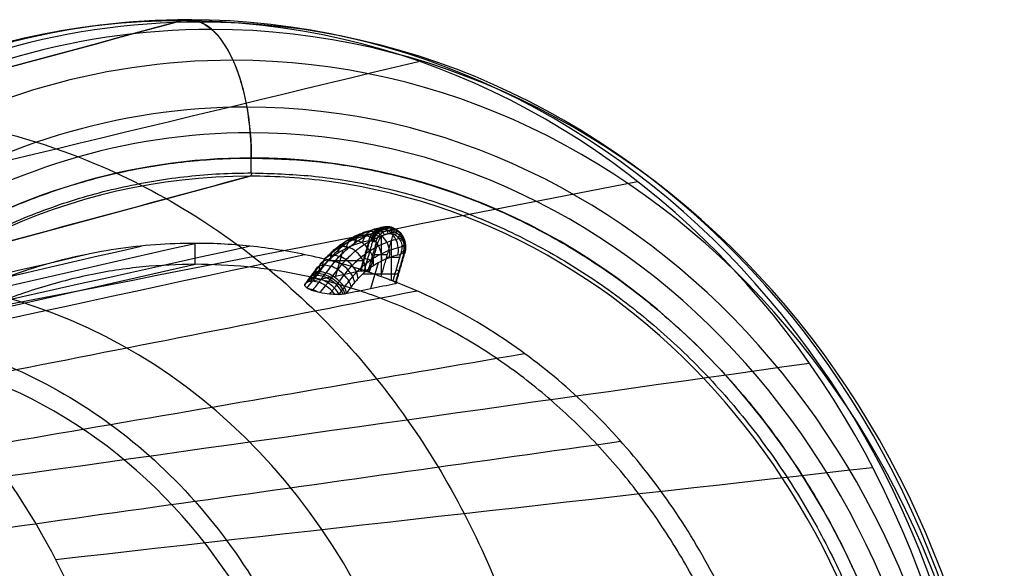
# Model space of a CAD drawing. Header units: millimetres. Extents: x 1995 to 3607, y -998 to -363.
# Tile 256 of 256: x 2645 to 2716, y -435 to -395. Entities that reach past the tile are written whole.
import ezdxf

# ---------------------------------------------------------------- set-up
doc = ezdxf.new("R2010")
doc.units = ezdxf.units.MM
doc.header["$MEASUREMENT"] = 0
for name, color, linetype, true_color in [('Default', 7, 'Continuous', 0x000000), ('Inner Shade', 7, 'Continuous', 0x000000), ('Shade', 7, 'Continuous', 0x000000)]:
    doc.layers.add(name, color=color, linetype=linetype, true_color=true_color)

# ---------------------------------------------------------------- blocks, each defined once
blk = doc.blocks.new('COVER_A')
at = {"layer": 'Default'}
for p, q in [((1511.205, -615.579, 1207.966), (1569.127, -631.245, 1094.286)), ((1569.227, -631.485, 1094.09), (1569.227, -632.561, 1094.09))]:
    blk.add_line(p, q, dxfattribs=at)
at = {"layer": 'Default', "extrusion": (-0.45399, -3.63798e-11, 0.891007)}
for centre, radius, end in [((577.488, 1894.898, 270.608), 64.908, 359.97847), ((577.488, 1894.898, 268.746), 64.372, 359.97723), ((577.488, 1894.898, 265.356), 62.146, 359.98163), ((577.488, 1894.898, 263.129), 58.755, 359.99093), ((577.488, 1894.898, 262.594), 56.894, 359.99581), ((577.488, 1894.898, 262.427), 55.075, 359.99999)]:
    blk.add_arc(centre, radius, 180.00001, end, dxfattribs=at)
at = {"layer": 'Default', "extrusion": (-0.45399, -3.70619e-11, 0.891007)}
for centre, radius, start, end in [((577.488, 1894.898, 270.608), 64.908, 359.97847, 180.00001), ((577.488, 1894.898, 268.746), 64.372, 359.97723, 180.00001), ((577.488, 1894.898, 265.356), 62.146, 359.98163, 180.00001), ((577.488, 1894.898, 263.129), 58.755, 359.99093, 180.00001), ((577.488, 1894.898, 262.594), 56.894, 359.99581, 180.00001), ((577.488, 1894.898, 262.427), 55.075, 359.99999, 180.00001), ((577.488, 1894.898, 272.427), 65.075, 359.98285, 25.47488)]:
    blk.add_arc(centre, radius, start, end, dxfattribs=at)
at = {"layer": 'Default', "extrusion": (-0.45399, -3.68345e-11, 0.891007)}
blk.add_arc((577.488, 1894.898, 387.06), 50.352, 179.99978, 0.00213, dxfattribs=at)
at = {"layer": 'Default', "extrusion": (-0.45399, -3.68195e-11, 0.891007)}
blk.add_arc((577.488, 1894.898, 323.271), 46.313, 179.99975, 0.00013, dxfattribs=at)
at = {"layer": 'Default', "extrusion": (-0.453969, -0.000111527, 0.891018)}
blk.add_arc((577.863, 1894.763, 392.53), 47.424, 269.9828, 359.96694, dxfattribs=at)
at = {"layer": 'Default', "extrusion": (-0.453994, -2.58903e-05, 0.891005)}
blk.add_arc((577.575, 1894.87, 381.437), 51.766, 269.99684, 359.9969, dxfattribs=at)
at = {"layer": 'Default', "extrusion": (-0.453991, 4.58547e-07, 0.891006)}
blk.add_arc((577.486, 1894.899, 273.65), 65, 269.99999, 359.98437, dxfattribs=at)
at = {"layer": 'Default', "extrusion": (-0.45399, -3.64453e-11, 0.891007)}
blk.add_arc((577.488, 1894.898, 272.427), 65.075, 270, 359.98285, dxfattribs=at)
at = {"layer": 'Default', "extrusion": (-0.453991, 7.82593e-07, 0.891006)}
blk.add_arc((577.485, 1894.899, 262.645), 53.757, 270.0003, 353.11587, dxfattribs=at)
at = {"layer": 'Default', "extrusion": (-0.453991, 4.54209e-07, 0.891007)}
blk.add_arc((577.486, 1894.899, 273.65), 65, 359.98444, 90.00005, dxfattribs=at)
at = {"layer": 'Default', "extrusion": (-0.45399, -3.7218e-11, 0.891007)}
blk.add_arc((577.488, 1894.898, 272.427), 65.075, 359.98285, 90, dxfattribs=at)
at = {"layer": 'Default', "extrusion": (-0.45399, 1.19844e-06, 0.891007)}
blk.add_arc((577.484, 1894.899, 262.648), 53.757, 0.00034, 90.00013, dxfattribs=at)
at = {"layer": 'Default', "extrusion": (-0.453988, 0.00013145, 0.891008)}
blk.add_arc((577.033, 1895.046, 262.57), 53.758, 353.13064, 0.01497, dxfattribs=at)
at = {"layer": 'Default'}
for points, knots in [([(1539.659, -635.871, 1152.101), (1534.548, -635.869, 1149.497), (1524.01, -634.14, 1144.127), (1509.445, -626.124, 1136.706), (1500.016, -616.001, 1131.902), (1494.53, -606.875, 1129.107), (1491.796, -600.638, 1127.714), (1489.955, -594.955, 1126.776), (1488.303, -587.929, 1125.934), (1487.31, -578.496, 1125.428), (1488.181, -566.64, 1125.872), (1492.279, -551.089, 1127.96), (1500.614, -537.566, 1132.207), (1509.927, -529.343, 1136.952), (1515.519, -525.686, 1139.801), (1519.789, -523.45, 1141.977), (1524.281, -521.626, 1144.266), (1530.809, -519.735, 1147.592), (1536.076, -519.105, 1150.276), (1539.667, -519.105, 1152.105)], [2.050837, 2.050837, 2.050837, 2.050837, 21.139449, 40.237804, 59.336158, 68.885335, 78.434513, 84.885728, 91.336944, 104.239375, 117.141807, 130.044238, 155.849101, 168.751532, 175.202748, 181.653963, 188.360503, 195.067043, 208.479923, 208.479923, 208.479923, 208.479923]), ([(1569.227, -632.561, 1094.09), (1569.225, -633.765, 1094.089), (1569.126, -635.009, 1094.277), (1568.675, -637.476, 1095.145), (1568.325, -638.659, 1095.824), (1567.435, -640.607, 1097.556), (1566.896, -641.371, 1098.61), (1565.775, -642.35, 1100.807), (1565.212, -642.562, 1101.916), (1564.67, -642.562, 1102.991)], [0, 0, 0, 0, 0.250001, 0.250001, 0.500002, 0.500002, 0.750002, 0.750002, 1, 1, 1, 1]), ([(1564.687, -642.562, 1103), (1564.96, -642.562, 1102.464), (1565.507, -642.457, 1101.391), (1566.65, -641.753, 1099.149), (1567.993, -639.843, 1096.513), (1568.859, -636.885, 1094.812), (1569.179, -634.369, 1094.184), (1569.227, -633.164, 1094.09), (1569.227, -632.561, 1094.09)], [0.177567, 0.177567, 0.177567, 0.177567, 2.137693, 4.097818, 8.018068, 11.938319, 13.898444, 15.858569, 15.858569, 15.858569, 15.858569])]:
    blk.add_open_spline(points, degree=3, knots=knots, dxfattribs=at)
for points, weights, knots in [([(1569.184, -631.484, 1094.068), (1521.106, -631.439, 1069.571), (1521.112, -577.481, 1069.575), (1521.119, -523.523, 1069.578), (1569.197, -523.492, 1094.075)], [1, 0.707378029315, 1, 0.707378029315, 1], [-169.563592, -169.563592, -169.563592, -84.781796, -84.781796, 0, 0, 0]), ([(1569.197, -523.492, 1094.075), (1589.135, -523.48, 1104.234), (1603.237, -539.299, 1111.419), (1617.339, -555.118, 1118.605), (1617.336, -577.495, 1118.603), (1617.334, -599.872, 1118.602), (1603.228, -615.687, 1111.415), (1589.122, -631.502, 1104.227), (1569.184, -631.484, 1094.068)], [1, 0.92380610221, 1, 0.92380610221, 1, 0.92380610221, 1, 0.92380610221, 1], [-169.711458, -169.711458, -169.711458, -127.283593, -127.283593, -84.855729, -84.855729, -42.427864, -42.427864, 0, 0, 0]), ([(1618.297, -577.488, 1119.093), (1618.297, -600.3, 1119.093), (1603.925, -616.43, 1111.77), (1589.553, -632.561, 1104.447), (1569.227, -632.561, 1094.09)], [0.999999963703, 0.923879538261, 1, 0.923879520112, 1], [0, 0, 0, 43.254113, 43.254113, 86.508236, 86.508236, 86.508236])]:
    blk.add_rational_spline(points, weights, degree=2, knots=knots, dxfattribs=at)
for points, weights, degree in [([(1569.227, -632.561, 1094.09), (1520.157, -632.561, 1069.088), (1520.157, -577.488, 1069.088)], [1, 0.707106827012, 1], 2), ([(1569.127, -631.245, 1094.286), (1569.128, -631.245, 1094.284), (1569.129, -631.245, 1094.282), (1569.13, -631.245, 1094.28)], [0.0834844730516, 0.0832434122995, 0.083007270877, 0.0827760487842], 3), ([(1569.184, -631.48, 1094.068), (1569.184, -631.481, 1094.068), (1569.184, -631.482, 1094.068), (1569.184, -631.483, 1094.068)], [0.0856632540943, 0.0857796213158, 0.0858969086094, 0.086015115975], 3)]:
    blk.add_rational_spline(points, weights, degree=degree, dxfattribs=at)
for points in [[(1475.335, -603.522, 1179.808), (1488.248, -605.741, 1146.067), (1501.161, -607.959, 1112.325), (1514.074, -610.177, 1078.584)], [(1478.981, -609.537, 1181.665), (1492.204, -612.268, 1148.082), (1505.428, -614.999, 1114.499), (1518.651, -617.73, 1080.917)], [(1569.127, -631.245, 1094.286), (1549.82, -626.023, 1132.179), (1530.512, -620.801, 1170.072), (1511.205, -615.579, 1207.966)], [(1488.886, -620.001, 1186.712), (1502.953, -623.624, 1153.559), (1517.021, -627.247, 1120.406), (1531.088, -630.87, 1087.254)], [(1501.505, -626.919, 1193.141), (1516.648, -631.131, 1160.537), (1531.791, -635.343, 1127.932), (1546.934, -639.555, 1095.327)], [(1564.116, -642.488, 1104.082), (1547.811, -638.076, 1136.095), (1531.507, -633.665, 1168.107), (1515.202, -629.254, 1200.12)], [(1515.202, -629.254, 1200.12), (1531.512, -633.665, 1168.11), (1547.822, -638.076, 1136.1), (1564.132, -642.487, 1104.09)], [(1569.184, -631.484, 1094.068), (1569.194, -631.377, 1094.078), (1569.166, -631.258, 1094.183), (1569.127, -631.245, 1094.286)], [(1564.116, -642.487, 1104.082), (1564.116, -642.487, 1104.082), (1564.116, -642.487, 1104.082), (1564.116, -642.487, 1104.082)], [(1564.116, -642.488, 1104.082), (1564.302, -642.538, 1103.716), (1564.486, -642.562, 1103.354), (1564.67, -642.562, 1102.991)], [(1564.132, -642.488, 1104.09), (1564.318, -642.538, 1103.724), (1564.503, -642.562, 1103.362), (1564.687, -642.562, 1103)]]:
    blk.add_open_spline(points, degree=3, dxfattribs=at)
blk = doc.blocks.new('BREP_6_01_A')
at = {"layer": 'Default'}
for p, q in [((1311.455, 33.383, 572.776), (1311.455, -85.254, 585.018)), ((1294.706, -79.147, 584.328), (1294.706, -84.754, 584.328)), ((1297.56, -84.754, 585.255), (1297.56, -79.148, 585.255)), ((1294.452, -81.046, 585.111), (1295.061, -81.046, 583.238)), ((1297.305, -81.046, 586.038), (1297.914, -81.046, 584.165)), ((1294.846, -85.254, 585.509), (1295.9, -85.254, 585.509)), ((1295.492, -85.254, 583.85), (1295.492, -85.254, 586.765)), ((1295.836, -85.254, 585.704), (1296.89, -85.254, 585.704)), ((1296.326, -85.254, 584.198), (1296.326, -85.254, 586.993)), ((1311.455, -85.254, 585.018), (1311.455, -85.254, 586.529))]:
    blk.add_line(p, q, dxfattribs=at)
at = {"layer": 'Default', "extrusion": (0, 1, -9.55256e-15)}
blk.add_arc((-1311.455, 537.636, -25.936), 41.261, 360, 180, dxfattribs=at)
at = {"layer": 'Default'}
for points, degree in [([(1285.55, 33.535, 563.541), (1282.66, -6.061, 566.43), (1279.771, -45.657, 569.319), (1276.882, -85.254, 572.209)], 3), ([(1291.407, 33.535, 568.299), (1289.172, -6.061, 571.719), (1286.936, -45.657, 575.139), (1284.7, -85.254, 578.56)], 3), ([(1297.969, 33.535, 571.699), (1296.465, -6.061, 575.498), (1294.961, -45.657, 579.297), (1293.457, -85.254, 583.097)], 3), ([(1304.788, 33.535, 573.66), (1304.045, -6.061, 577.677), (1303.301, -45.657, 581.695), (1302.558, -85.254, 585.713)], 3), ([(1308.163, 33.535, 574.123), (1307.796, -6.061, 578.193), (1307.429, -45.657, 582.262), (1307.061, -85.254, 586.332)], 3), ([(1311.455, 33.535, 574.271), (1311.455, -6.061, 578.357), (1311.455, -45.657, 582.443), (1311.455, -85.254, 586.529)], 3), ([(1314.747, 33.535, 574.123), (1315.114, -6.061, 578.193), (1315.481, -45.658, 582.262), (1315.848, -85.254, 586.332)], 3), ([(1318.121, 33.535, 573.66), (1318.865, -6.061, 577.677), (1319.608, -45.658, 581.695), (1320.352, -85.254, 585.713)], 3), ([(1296.235, -75.018, 582.988), (1296.37, -74.988, 583.074), (1296.514, -74.975, 583.139), (1296.654, -74.975, 583.185)], 3), ([(1297.118, -75.019, 583.273), (1296.955, -74.988, 583.263), (1296.797, -74.975, 583.231), (1296.654, -74.975, 583.185)], 3), ([(1294.941, -84.754, 583.601), (1295.02, -82.282, 583.359), (1295.099, -79.811, 583.116), (1295.179, -77.339, 582.874)], 3), ([(1298.031, -77.339, 583.801), (1297.952, -79.811, 584.044), (1297.874, -82.282, 584.286), (1297.796, -84.754, 584.529)], 3), ([(1294.941, -84.754, 583.601), (1294.587, -84.754, 584.691), (1294.234, -84.754, 585.782)], 2), ([(1295.396, -85.253, 583.817), (1295.141, -85.252, 583.728), (1294.931, -85.028, 583.628), (1294.941, -84.754, 583.601)], 3), ([(1297.087, -84.754, 586.709), (1297.442, -84.754, 585.619), (1297.796, -84.754, 584.529)], 2), ([(1297.796, -84.754, 584.529), (1297.787, -85.033, 584.556), (1297.562, -85.253, 584.515), (1297.301, -85.254, 584.436)], 3), ([(1262.571, -85.254, 538.637), (1262.617, -85.254, 540.855), (1263.005, -85.254, 545.235), (1264.471, -85.254, 551.699), (1266.792, -85.254, 557.894), (1269.925, -85.253, 563.721), (1273.813, -85.253, 569.072), (1278.386, -85.253, 573.852), (1283.561, -85.253, 577.974), (1289.255, -85.253, 581.366), (1293.301, -85.253, 583.089), (1295.396, -85.253, 583.817)], 3), ([(1294.952, -84.874, 583.619), (1294.6, -84.874, 584.703), (1294.248, -84.874, 585.786)], 2), ([(1295.068, -85.106, 583.685), (1294.72, -85.106, 584.756), (1294.372, -85.106, 585.827)], 2), ([(1295.35, -85.254, 587.201), (1295.221, -85.254, 587.157), (1294.996, -85.254, 587.032), (1294.744, -85.253, 586.715), (1294.638, -85.253, 586.323), (1294.668, -85.253, 586.067), (1294.707, -85.253, 585.936)], 3), ([(1294.707, -85.253, 585.936), (1295.052, -85.253, 584.876), (1295.396, -85.253, 583.817)], 2), ([(1296.346, -85.254, 584.137), (1295.848, -85.254, 585.669), (1295.35, -85.254, 587.201)], 2), ([(1296.614, -85.254, 586.555), (1296.569, -85.254, 586.685), (1296.442, -85.254, 586.91), (1296.126, -85.254, 587.164), (1295.735, -85.254, 587.272), (1295.481, -85.254, 587.241), (1295.35, -85.254, 587.201)], 3), ([(1296.346, -85.254, 584.137), (1296.24, -85.254, 584.102), (1296.028, -85.254, 584.033), (1295.712, -85.253, 583.926), (1295.501, -85.253, 583.854), (1295.396, -85.253, 583.817)], 3), ([(1297.301, -85.254, 584.436), (1297.195, -85.254, 584.404), (1296.982, -85.254, 584.339), (1296.663, -85.254, 584.239), (1296.451, -85.254, 584.171), (1296.346, -85.254, 584.137)], 3), ([(1297.301, -85.254, 584.436), (1296.958, -85.254, 585.496), (1296.614, -85.254, 586.555)], 2), ([(1297.411, -85.24, 584.467), (1297.066, -85.24, 585.529), (1296.721, -85.24, 586.59)], 2), ([(1297.644, -85.107, 584.522), (1297.296, -85.107, 585.593), (1296.948, -85.107, 586.664)], 2), ([(1297.779, -84.868, 584.537), (1297.427, -84.868, 585.621), (1297.075, -84.868, 586.705)], 2), ([(1297.301, -85.254, 584.436), (1298.833, -85.254, 584.899), (1301.925, -85.254, 585.671), (1306.672, -85.254, 586.373), (1309.854, -85.254, 586.529), (1311.455, -85.254, 586.529)], 3), ([(1311.455, -85.254, 586.529), (1313.614, -85.254, 586.529), (1317.888, -85.254, 586.246), (1324.224, -85.254, 584.979), (1330.328, -85.254, 582.892), (1336.109, -85.254, 580.02), (1341.461, -85.254, 576.416), (1346.298, -85.254, 572.133), (1349.106, -85.254, 568.897), (1350.411, -85.254, 567.177)], 3)]:
    blk.add_open_spline(points, degree=degree, dxfattribs=at)
for points, knots in [([(1354.22, -25.86, 537.636), (1354.219, -25.86, 542.677), (1352.394, -25.86, 553.567), (1344.228, -25.86, 566.229), (1334.993, -25.86, 573.699), (1327.244, -25.86, 577.684), (1320.547, -25.86, 579.574), (1315.275, -25.86, 580.289), (1311.455, -25.86, 580.456), (1307.635, -25.86, 580.289), (1302.362, -25.86, 579.574), (1295.666, -25.86, 577.684), (1287.916, -25.86, 573.699), (1278.682, -25.86, 566.229), (1270.516, -25.86, 553.567), (1268.691, -25.86, 542.677), (1268.69, -25.86, 537.636)], [1.739034, 1.739034, 1.739034, 1.739034, 21.181862, 40.62469, 50.346104, 60.067518, 69.788932, 74.649639, 79.510346, 84.371053, 89.23176, 98.953174, 108.674588, 118.396002, 137.83883, 157.281658, 157.281658, 157.281658, 157.281658]), ([(1296.146, -75.079, 582.964), (1296.099, -75.278, 583.108), (1296.023, -75.561, 583.344), (1295.916, -75.916, 583.672), (1295.855, -76.109, 583.859), (1295.804, -76.266, 584.017), (1295.728, -76.496, 584.252), (1295.619, -76.83, 584.588), (1295.485, -77.298, 584.998), (1295.328, -77.941, 585.483), (1295.159, -78.831, 586.001), (1295.005, -79.972, 586.475), (1294.89, -81.142, 586.83), (1294.802, -82.382, 587.102), (1294.742, -83.57, 587.286), (1294.714, -84.36, 587.371), (1294.704, -84.708, 587.403)], [1.427316, 1.427316, 1.427316, 1.427316, 2.382028, 2.735145, 3.088262, 3.285348, 3.482435, 4.11083, 4.591875, 5.07292, 6.126258, 7.179596, 8.302774, 9.425952, 10.687189, 11.685564, 11.685564, 11.685564, 11.685564]), ([(1295.179, -77.339, 582.874), (1295.195, -76.821, 582.823), (1295.324, -76.276, 582.806), (1295.772, -75.415, 582.876), (1296.194, -74.878, 582.962), (1296.676, -74.877, 583.118)], [-1, -1, -1, -1, -0.455687, -0.455687, 0, 0, 0, 0]), ([(1296.676, -74.877, 583.118), (1296.62, -75.136, 583.29), (1296.544, -75.42, 583.526), (1296.378, -75.976, 584.036), (1296.289, -76.235, 584.311), (1296.072, -76.914, 584.978), (1295.956, -77.323, 585.333), (1295.762, -78.198, 585.932), (1295.68, -78.661, 586.183), (1295.476, -80.058, 586.812), (1295.39, -81.001, 587.077), (1295.263, -82.864, 587.468), (1295.223, -83.789, 587.591), (1295.196, -84.706, 587.674)], [0, 0, 0, 0, 0.125, 0.125, 0.25, 0.25, 0.375, 0.375, 0.5, 0.5, 0.75, 0.75, 1, 1, 1, 1]), ([(1297.197, -75.076, 583.303), (1297.15, -75.276, 583.447), (1297.073, -75.56, 583.684), (1296.966, -75.916, 584.013), (1296.905, -76.109, 584.201), (1296.854, -76.266, 584.359), (1296.778, -76.496, 584.594), (1296.669, -76.83, 584.929), (1296.536, -77.298, 585.339), (1296.378, -77.941, 585.825), (1296.21, -78.831, 586.342), (1296.056, -79.972, 586.816), (1295.94, -81.142, 587.171), (1295.852, -82.382, 587.443), (1295.792, -83.57, 587.627), (1295.764, -84.36, 587.713), (1295.754, -84.708, 587.744)], [1.422662, 1.422662, 1.422662, 1.422662, 2.382028, 2.735145, 3.088262, 3.285348, 3.482435, 4.11083, 4.591875, 5.07292, 6.126258, 7.179596, 8.302774, 9.425952, 10.68719, 11.68555, 11.68555, 11.68555, 11.68555]), ([(1296.676, -74.877, 583.118), (1296.933, -74.877, 583.202), (1297.147, -75.012, 583.283), (1297.5, -75.372, 583.431), (1297.635, -75.587, 583.495), (1297.96, -76.281, 583.667), (1298.047, -76.817, 583.749), (1298.031, -77.339, 583.801)], [-1, -1, -1, -1, -0.761963, -0.761963, -0.512209, -0.512209, 0, 0, 0, 0]), ([(1295.646, -75.667, 582.857), (1295.623, -75.751, 582.928), (1295.577, -75.914, 583.07), (1295.506, -76.152, 583.29), (1295.443, -76.349, 583.482), (1295.391, -76.51, 583.643), (1295.314, -76.741, 583.878), (1295.208, -77.066, 584.206), (1295.08, -77.515, 584.599), (1294.929, -78.13, 585.064), (1294.768, -78.984, 585.561), (1294.619, -80.088, 586.02), (1294.506, -81.23, 586.365), (1294.419, -82.445, 586.633), (1294.361, -83.608, 586.813), (1294.334, -84.38, 586.897), (1294.324, -84.717, 586.928)], [2.004408, 2.004408, 2.004408, 2.004408, 2.382028, 2.735145, 3.088262, 3.285348, 3.482435, 4.11083, 4.591875, 5.07292, 6.126258, 7.179596, 8.302774, 9.425952, 10.687189, 11.663726, 11.663726, 11.663726, 11.663726]), ([(1295.184, -77.233, 582.864), (1295.158, -77.119, 582.968), (1295.149, -76.86, 583.221), (1295.354, -76.488, 583.655), (1295.788, -76.237, 584.044), (1296.138, -76.191, 584.204), (1296.306, -76.191, 584.258)], [0.07682, 0.07682, 0.07682, 0.07682, 0.589047, 1.178096, 1.767145, 2.355779, 2.355779, 2.355779, 2.355779]), ([(1295.209, -76.977, 582.844), (1295.202, -76.901, 582.918), (1295.213, -76.689, 583.136), (1295.395, -76.359, 583.527), (1295.829, -76.111, 583.918), (1296.179, -76.065, 584.078), (1296.347, -76.065, 584.132)], [0.256138, 0.256138, 0.256138, 0.256138, 0.589047, 1.178096, 1.767145, 2.355769, 2.355769, 2.355769, 2.355769]), ([(1295.294, -76.531, 582.824), (1295.296, -76.524, 582.831), (1295.324, -76.387, 582.985), (1295.468, -76.129, 583.303), (1295.9, -75.887, 583.699), (1296.249, -75.841, 583.86), (1296.417, -75.841, 583.915)], [0.558845, 0.558845, 0.558845, 0.558845, 0.589047, 1.178096, 1.767145, 2.355752, 2.355752, 2.355752, 2.355752]), ([(1295.434, -76.102, 582.827), (1295.469, -76.036, 582.911), (1295.602, -75.862, 583.148), (1295.968, -75.661, 583.49), (1296.317, -75.617, 583.653), (1296.485, -75.617, 583.707)], [0.853294, 0.853294, 0.853294, 0.853294, 1.178096, 1.767145, 2.355735, 2.355735, 2.355735, 2.355735]), ([(1298.034, -77.233, 583.79), (1297.994, -77.118, 583.89), (1297.852, -76.86, 584.1), (1297.431, -76.488, 584.33), (1296.851, -76.237, 584.389), (1296.474, -76.191, 584.313), (1296.306, -76.191, 584.258)], [0.077233, 0.077233, 0.077233, 0.077233, 0.589047, 1.178096, 1.767145, 2.35661, 2.35661, 2.35661, 2.35661]), ([(1297.664, -75.666, 583.511), (1297.641, -75.75, 583.582), (1297.595, -75.913, 583.725), (1297.523, -76.152, 583.945), (1297.461, -76.349, 584.137), (1297.408, -76.51, 584.299), (1297.332, -76.741, 584.534), (1297.226, -77.066, 584.861), (1297.098, -77.515, 585.255), (1296.947, -78.13, 585.719), (1296.785, -78.984, 586.216), (1296.636, -80.088, 586.675), (1296.524, -81.23, 587.021), (1296.437, -82.445, 587.288), (1296.378, -83.608, 587.469), (1296.351, -84.38, 587.552), (1296.341, -84.717, 587.583)], [2.002003, 2.002003, 2.002003, 2.002003, 2.382028, 2.735145, 3.088262, 3.285348, 3.482435, 4.11083, 4.591875, 5.07292, 6.126258, 7.179596, 8.302774, 9.425952, 10.68719, 11.663691, 11.663691, 11.663691, 11.663691]), ([(1298.026, -76.977, 583.759), (1297.987, -76.901, 583.823), (1297.85, -76.689, 583.992), (1297.473, -76.359, 584.202), (1296.892, -76.111, 584.263), (1296.515, -76.065, 584.187), (1296.347, -76.065, 584.132)], [0.256602, 0.256602, 0.256602, 0.256602, 0.589047, 1.178096, 1.767145, 2.35662, 2.35662, 2.35662, 2.35662]), ([(1297.968, -76.531, 583.692), (1297.963, -76.524, 583.697), (1297.849, -76.387, 583.805), (1297.546, -76.129, 583.978), (1296.963, -75.886, 584.045), (1296.586, -75.841, 583.97), (1296.417, -75.841, 583.915)], [0.558664, 0.558664, 0.558664, 0.558664, 0.589047, 1.178096, 1.767145, 2.356637, 2.356637, 2.356637, 2.356637]), ([(1297.854, -76.103, 583.612), (1297.776, -76.037, 583.66), (1297.528, -75.862, 583.774), (1297.031, -75.661, 583.836), (1296.653, -75.617, 583.762), (1296.485, -75.617, 583.707)], [0.852084, 0.852084, 0.852084, 0.852084, 1.178096, 1.767145, 2.356654, 2.356654, 2.356654, 2.356654]), ([(1295.306, -76.486, 582.823), (1295.304, -76.495, 582.83), (1295.276, -76.583, 582.914), (1295.235, -76.715, 583.043), (1295.181, -76.881, 583.209), (1295.104, -77.113, 583.445), (1295.002, -77.426, 583.76), (1294.882, -77.847, 584.128), (1294.741, -78.419, 584.561), (1294.59, -79.218, 585.026), (1294.449, -80.266, 585.462), (1294.34, -81.363, 585.795), (1294.256, -82.542, 586.054), (1294.199, -83.667, 586.229), (1294.173, -84.414, 586.31), (1294.163, -84.735, 586.34)], [2.699037, 2.699037, 2.699037, 2.699037, 2.735145, 3.088262, 3.285348, 3.482435, 4.11083, 4.591875, 5.07292, 6.126258, 7.179596, 8.302774, 9.425952, 10.687189, 11.633149, 11.633149, 11.633149, 11.633149]), ([(1295.013, -77.856, 583.384), (1294.974, -77.732, 583.504), (1294.951, -77.466, 583.784), (1295.159, -77.093, 584.253), (1295.591, -76.853, 584.652), (1295.94, -76.808, 584.813), (1296.108, -76.808, 584.868)], [-0.000115, -0.000115, -0.000115, -0.000115, 0.589047, 1.178096, 1.767145, 2.35582, 2.35582, 2.35582, 2.35582]), ([(1295.153, -77.418, 582.955), (1295.115, -77.289, 583.07), (1295.095, -77.011, 583.338), (1295.309, -76.621, 583.791), (1295.744, -76.371, 584.179), (1296.094, -76.324, 584.339), (1296.262, -76.324, 584.393)], [-0.000125, -0.000125, -0.000125, -0.000125, 0.589047, 1.178096, 1.767145, 2.355789, 2.355789, 2.355789, 2.355789]), ([(1297.866, -77.856, 584.311), (1297.827, -77.732, 584.431), (1297.682, -77.466, 584.671), (1297.237, -77.093, 584.928), (1296.653, -76.853, 584.997), (1296.276, -76.808, 584.923), (1296.108, -76.808, 584.868)], [-0.000015, -0.000015, -0.000015, -0.000015, 0.589047, 1.178096, 1.767145, 2.356569, 2.356569, 2.356569, 2.356569]), ([(1298.006, -77.418, 583.882), (1297.968, -77.289, 583.997), (1297.827, -77.011, 584.225), (1297.387, -76.621, 584.466), (1296.807, -76.371, 584.525), (1296.43, -76.324, 584.448), (1296.262, -76.324, 584.393)], [-0.000013, -0.000013, -0.000013, -0.000013, 0.589047, 1.178096, 1.767145, 2.3566, 2.3566, 2.3566, 2.3566]), ([(1297.959, -76.486, 583.684), (1297.957, -76.494, 583.692), (1297.929, -76.583, 583.776), (1297.887, -76.715, 583.905), (1297.833, -76.881, 584.071), (1297.757, -77.113, 584.307), (1297.655, -77.426, 584.622), (1297.535, -77.847, 584.99), (1297.394, -78.419, 585.423), (1297.243, -79.218, 585.888), (1297.101, -80.266, 586.324), (1296.993, -81.363, 586.657), (1296.909, -82.542, 586.916), (1296.852, -83.667, 587.091), (1296.826, -84.414, 587.172), (1296.816, -84.734, 587.202)], [2.698703, 2.698703, 2.698703, 2.698703, 2.735145, 3.088262, 3.285348, 3.482435, 4.11083, 4.591875, 5.07292, 6.126258, 7.179596, 8.302774, 9.425952, 10.68719, 11.633091, 11.633091, 11.633091, 11.633091]), ([(1294.234, -84.754, 585.782), (1294.243, -84.451, 585.753), (1294.269, -83.732, 585.674), (1294.323, -82.647, 585.506), (1294.405, -81.507, 585.255), (1294.508, -80.458, 584.937), (1294.642, -79.471, 584.525), (1294.782, -78.733, 584.095), (1294.911, -78.207, 583.697), (1295.022, -77.816, 583.355), (1295.114, -77.535, 583.073), (1295.17, -77.366, 582.901), (1295.179, -77.339, 582.874)], [0, 0, 0, 0, 0.110712, 0.263915, 0.400349, 0.536782, 0.664732, 0.792682, 0.851115, 0.909548, 0.98588, 1, 1, 1, 1]), ([(1294.913, -78.21, 583.693), (1294.871, -78.096, 583.82), (1294.842, -77.847, 584.116), (1295.044, -77.5, 584.608), (1295.471, -77.277, 585.021), (1295.819, -77.235, 585.186), (1295.987, -77.235, 585.24)], [-0.000108, -0.000108, -0.000108, -0.000108, 0.589047, 1.178096, 1.767145, 2.355844, 2.355844, 2.355844, 2.355844]), ([(1297.766, -78.21, 584.62), (1297.724, -78.095, 584.748), (1297.574, -77.847, 585.004), (1297.122, -77.5, 585.283), (1296.533, -77.277, 585.367), (1296.155, -77.235, 585.295), (1295.987, -77.235, 585.24)], [-0.000016, -0.000016, -0.000016, -0.000016, 0.589047, 1.178096, 1.767145, 2.356545, 2.356545, 2.356545, 2.356545]), ([(1297.087, -84.754, 586.709), (1297.097, -84.451, 586.68), (1297.122, -83.732, 586.601), (1297.177, -82.647, 586.433), (1297.258, -81.507, 586.182), (1297.361, -80.458, 585.863), (1297.495, -79.471, 585.451), (1297.634, -78.733, 585.021), (1297.764, -78.207, 584.624), (1297.874, -77.816, 584.282), (1297.966, -77.535, 584), (1298.022, -77.366, 583.828), (1298.031, -77.339, 583.801)], [-1, -1, -1, -1, -0.8892931, -0.7360855, -0.5996485, -0.4632115, -0.3352583, -0.207305, -0.1488705, -0.0904361, -0.0141023, -0.0000077, -0.0000077, -0.0000077, -0.0000077]), ([(1294.82, -78.587, 583.977), (1294.776, -78.483, 584.113), (1294.742, -78.257, 584.425), (1294.936, -77.941, 584.941), (1295.358, -77.737, 585.369), (1295.705, -77.7, 585.536), (1295.873, -77.7, 585.591)], [-0.0001, -0.0001, -0.0001, -0.0001, 0.589047, 1.178096, 1.767145, 2.355867, 2.355867, 2.355867, 2.355867]), ([(1297.674, -78.587, 584.904), (1297.629, -78.483, 585.04), (1297.473, -78.257, 585.313), (1297.014, -77.941, 585.616), (1296.42, -77.737, 585.714), (1296.041, -77.699, 585.645), (1295.873, -77.7, 585.591)], [-0.000018, -0.000018, -0.000018, -0.000018, 0.589047, 1.178096, 1.767145, 2.356522, 2.356522, 2.356522, 2.356522]), ([(1294.649, -79.482, 584.504), (1294.601, -79.4, 584.653), (1294.557, -79.223, 584.995), (1294.738, -78.976, 585.551), (1295.151, -78.817, 586.006), (1295.496, -78.787, 586.178), (1295.664, -78.787, 586.232)], [-0.000084, -0.000084, -0.000084, -0.000084, 0.589047, 1.178096, 1.767145, 2.35592, 2.35592, 2.35592, 2.35592]), ([(1297.502, -79.482, 585.431), (1297.454, -79.4, 585.58), (1297.288, -79.223, 585.883), (1296.815, -78.976, 586.226), (1296.214, -78.817, 586.351), (1295.833, -78.787, 586.287), (1295.664, -78.787, 586.232)], [-0.000021, -0.000021, -0.000021, -0.000021, 0.589047, 1.178096, 1.767145, 2.35647, 2.35647, 2.35647, 2.35647]), ([(1294.517, -80.443, 584.912), (1294.466, -80.38, 585.069), (1294.416, -80.245, 585.428), (1294.589, -80.055, 586.009), (1294.997, -79.934, 586.479), (1295.342, -79.911, 586.654), (1295.51, -79.911, 586.709)], [-0.000067, -0.000067, -0.000067, -0.000067, 0.589047, 1.178096, 1.767145, 2.355972, 2.355972, 2.355972, 2.355972]), ([(1297.37, -80.443, 585.839), (1297.319, -80.38, 585.996), (1297.147, -80.245, 586.316), (1296.667, -80.055, 586.684), (1296.06, -79.933, 586.825), (1295.678, -79.911, 586.764), (1295.51, -79.911, 586.709)], [-0.000025, -0.000025, -0.000025, -0.000025, 0.589047, 1.178096, 1.767145, 2.356417, 2.356417, 2.356417, 2.356417]), ([(1294.41, -81.511, 585.241), (1294.357, -81.464, 585.403), (1294.304, -81.363, 585.773), (1294.472, -81.222, 586.369), (1294.877, -81.131, 586.849), (1295.221, -81.114, 587.025), (1295.389, -81.114, 587.08)], [-0.00005, -0.00005, -0.00005, -0.00005, 0.589047, 1.178096, 1.767145, 2.356027, 2.356027, 2.356027, 2.356027]), ([(1297.263, -81.511, 586.168), (1297.21, -81.464, 586.33), (1297.035, -81.363, 586.66), (1296.55, -81.222, 587.044), (1295.94, -81.131, 587.194), (1295.557, -81.114, 587.135), (1295.389, -81.114, 587.08)], [-0.000028, -0.000028, -0.000028, -0.000028, 0.589047, 1.178096, 1.767145, 2.356362, 2.356362, 2.356362, 2.356362]), ([(1294.33, -82.604, 585.485), (1294.277, -82.57, 585.65), (1294.222, -82.495, 586.026), (1294.387, -82.391, 586.63), (1294.79, -82.324, 587.115), (1295.134, -82.311, 587.293), (1295.302, -82.311, 587.348)], [-0.000032, -0.000032, -0.000032, -0.000032, 0.589047, 1.178096, 1.767145, 2.356082, 2.356082, 2.356082, 2.356082]), ([(1297.183, -82.604, 586.412), (1297.13, -82.57, 586.577), (1296.953, -82.495, 586.914), (1296.465, -82.391, 587.305), (1295.853, -82.324, 587.461), (1295.47, -82.311, 587.402), (1295.302, -82.311, 587.348)], [-0.000032, -0.000032, -0.000032, -0.000032, 0.589047, 1.178096, 1.767145, 2.356307, 2.356307, 2.356307, 2.356307]), ([(1294.267, -83.848, 585.681), (1294.212, -83.825, 585.848), (1294.156, -83.773, 586.228), (1294.32, -83.702, 586.837), (1294.722, -83.656, 587.326), (1295.066, -83.647, 587.504), (1295.234, -83.647, 587.559)], [-0.000012, -0.000012, -0.000012, -0.000012, 0.589047, 1.178096, 1.767145, 2.356145, 2.356145, 2.356145, 2.356145]), ([(1297.12, -83.848, 586.608), (1297.066, -83.825, 586.775), (1296.888, -83.773, 587.115), (1296.398, -83.702, 587.512), (1295.785, -83.656, 587.671), (1295.402, -83.647, 587.613), (1295.234, -83.647, 587.559)], [-0.000036, -0.000036, -0.000036, -0.000036, 0.589047, 1.178096, 1.767145, 2.356244, 2.356244, 2.356244, 2.356244]), ([(1295.196, -84.706, 587.674), (1295.009, -84.706, 587.613), (1294.834, -84.708, 587.515), (1294.535, -84.712, 587.259), (1294.411, -84.716, 587.102), (1294.234, -84.724, 586.751), (1294.18, -84.729, 586.558), (1294.149, -84.741, 586.167), (1294.173, -84.747, 585.968), (1294.234, -84.754, 585.782)], [-1, -1, -1, -1, -0.75, -0.75, -0.5, -0.5, -0.25, -0.25, 0, 0, 0, 0]), ([(1294.168, -84.734, 586.394), (1294.165, -84.794, 586.395), (1294.178, -84.893, 586.393), (1294.238, -85.018, 586.388), (1294.325, -85.131, 586.379), (1294.475, -85.232, 586.364), (1294.605, -85.254, 586.352), (1294.665, -85.254, 586.346)], [-0.0000025, -0.0000025, -0.0000025, -0.0000025, 0.2499371, 0.3749476, 0.499958, 0.749979, 0.9999376, 0.9999376, 0.9999376, 0.9999376]), ([(1294.234, -84.754, 585.782), (1294.233, -84.875, 585.781), (1294.283, -85.012, 585.798), (1294.464, -85.203, 585.856), (1294.593, -85.249, 585.898), (1294.707, -85.253, 585.936)], [0, 0, 0, 0, 0.5, 0.5, 1, 1, 1, 1]), ([(1294.334, -84.719, 586.949), (1294.331, -84.78, 586.951), (1294.34, -84.88, 586.946), (1294.392, -85.01, 586.919), (1294.469, -85.127, 586.878), (1294.605, -85.231, 586.807), (1294.722, -85.254, 586.745), (1294.776, -85.254, 586.716)], [0.000018, 0.000018, 0.000018, 0.000018, 0.249937, 0.374948, 0.499958, 0.749979, 1.000067, 1.000067, 1.000067, 1.000067]), ([(1294.613, -84.711, 587.321), (1294.609, -84.772, 587.325), (1294.615, -84.874, 587.319), (1294.656, -85.005, 587.277), (1294.717, -85.124, 587.215), (1294.825, -85.231, 587.105), (1294.919, -85.254, 587.009), (1294.962, -85.254, 586.965)], [0.000035, 0.000035, 0.000035, 0.000035, 0.249937, 0.374948, 0.499958, 0.749979, 1.001254, 1.001254, 1.001254, 1.001254]), ([(1294.662, -84.754, 584.462), (1294.661, -84.794, 584.462), (1294.676, -84.914, 584.467), (1294.805, -85.172, 584.509), (1295.022, -85.248, 584.579), (1295.136, -85.251, 584.617)], [0.12627, 0.12627, 0.12627, 0.12627, 0.25, 0.5, 0.8756531, 0.8756531, 0.8756531, 0.8756531]), ([(1294.959, -84.707, 587.574), (1294.956, -84.768, 587.579), (1294.96, -84.87, 587.571), (1294.987, -85.003, 587.521), (1295.028, -85.123, 587.444), (1295.1, -85.231, 587.307), (1295.163, -85.254, 587.187), (1295.192, -85.254, 587.133)], [0.00005, 0.00005, 0.00005, 0.00005, 0.249937, 0.374948, 0.499958, 0.749979, 1.001599, 1.001599, 1.001599, 1.001599]), ([(1295.196, -84.706, 587.674), (1295.194, -84.768, 587.68), (1295.197, -84.87, 587.672), (1295.215, -85.003, 587.618), (1295.242, -85.123, 587.535), (1295.289, -85.23, 587.387), (1295.331, -85.254, 587.259), (1295.35, -85.254, 587.201)], [-1, -1, -1, -1, -0.750108, -0.62509, -0.500072, -0.250036, 0, 0, 0, 0]), ([(1297.087, -84.754, 586.709), (1297.027, -84.747, 586.895), (1296.929, -84.741, 587.07), (1296.675, -84.729, 587.369), (1296.518, -84.724, 587.493), (1296.168, -84.716, 587.672), (1295.975, -84.712, 587.727), (1295.583, -84.708, 587.758), (1295.384, -84.706, 587.735), (1295.196, -84.706, 587.674)], [-1, -1, -1, -1, -0.75, -0.75, -0.5, -0.5, -0.25, -0.25, 0, 0, 0, 0]), ([(1295.447, -84.707, 587.732), (1295.447, -84.768, 587.738), (1295.448, -84.87, 587.73), (1295.456, -85.003, 587.673), (1295.468, -85.123, 587.587), (1295.49, -85.231, 587.433), (1295.509, -85.254, 587.3), (1295.518, -85.254, 587.238)], [0.000039, 0.000039, 0.000039, 0.000039, 0.249937, 0.374948, 0.499958, 0.749979, 1.00155, 1.00155, 1.00155, 1.00155]), ([(1295.876, -84.711, 587.732), (1295.876, -84.772, 587.737), (1295.875, -84.874, 587.728), (1295.867, -85.005, 587.671), (1295.854, -85.124, 587.585), (1295.832, -85.231, 587.432), (1295.812, -85.254, 587.299), (1295.803, -85.254, 587.238)], [0.000006, 0.000006, 0.000006, 0.000006, 0.249937, 0.374948, 0.499958, 0.749979, 1.001214, 1.001214, 1.001214, 1.001214]), ([(1296.32, -84.719, 587.594), (1296.322, -84.78, 587.598), (1296.317, -84.88, 587.588), (1296.291, -85.01, 587.536), (1296.253, -85.127, 587.458), (1296.185, -85.231, 587.32), (1296.126, -85.254, 587.201), (1296.099, -85.254, 587.146)], [-0.000031, -0.000031, -0.000031, -0.000031, 0.249937, 0.374948, 0.499958, 0.749979, 1.000065, 1.000065, 1.000065, 1.000065]), ([(1296.781, -84.734, 587.244), (1296.782, -84.794, 587.245), (1296.773, -84.893, 587.236), (1296.728, -85.018, 587.196), (1296.662, -85.131, 587.139), (1296.549, -85.232, 587.038), (1296.452, -85.254, 586.952), (1296.407, -85.254, 586.912)], [-0.000077, -0.000077, -0.000077, -0.000077, 0.249937, 0.374948, 0.499958, 0.749979, 0.999938, 0.999938, 0.999938, 0.999938]), ([(1296.614, -85.254, 586.555), (1296.726, -85.253, 586.591), (1296.857, -85.204, 586.634), (1297.04, -85.009, 586.693), (1297.088, -84.875, 586.709), (1297.087, -84.754, 586.709)], [0, 0, 0, 0, 0.5, 0.5, 1, 1, 1, 1]), ([(1297.033, -85.254, 585.262), (1297.068, -85.254, 585.273), (1297.185, -85.241, 585.311), (1297.389, -85.127, 585.377), (1297.494, -84.912, 585.411), (1297.508, -84.791, 585.416), (1297.508, -84.754, 585.416)], [0.136424, 0.136424, 0.136424, 0.136424, 0.25, 0.5, 0.75, 0.863545, 0.863545, 0.863545, 0.863545]), ([(1295.203, -84.903, 587.655), (1295.122, -84.903, 587.628), (1294.913, -84.903, 587.54), (1294.604, -84.906, 587.313), (1294.312, -84.913, 586.917), (1294.156, -84.923, 586.382), (1294.203, -84.933, 585.984), (1294.267, -84.938, 585.793)], [0, 0, 0, 0, 0.172029, 0.458479, 0.770005, 1.158989, 1.573871, 1.573871, 1.573871, 1.573871]), ([(1295.216, -85.001, 587.614), (1295.138, -85.001, 587.588), (1294.934, -85.001, 587.502), (1294.634, -85.004, 587.282), (1294.352, -85.009, 586.897), (1294.202, -85.017, 586.378), (1294.249, -85.024, 585.992), (1294.311, -85.027, 585.807)], [0, 0, 0, 0, 0.172029, 0.458479, 0.770005, 1.158989, 1.573872, 1.573872, 1.573872, 1.573872]), ([(1295.236, -85.09, 587.553), (1295.161, -85.09, 587.528), (1294.967, -85.09, 587.446), (1294.681, -85.092, 587.235), (1294.411, -85.095, 586.868), (1294.268, -85.1, 586.372), (1294.313, -85.105, 586.004), (1294.373, -85.107, 585.827)], [0, 0, 0, 0, 0.172029, 0.458479, 0.770005, 1.158989, 1.573872, 1.573872, 1.573872, 1.573872]), ([(1295.29, -85.215, 587.385), (1295.225, -85.215, 587.364), (1295.056, -85.215, 587.292), (1294.807, -85.215, 587.109), (1294.571, -85.216, 586.789), (1294.445, -85.217, 586.357), (1294.483, -85.218, 586.034), (1294.534, -85.219, 585.879)], [0, 0, 0, 0, 0.172029, 0.458479, 0.770005, 1.158989, 1.573873, 1.573873, 1.573873, 1.573873]), ([(1295.203, -84.903, 587.655), (1295.283, -84.903, 587.681), (1295.505, -84.903, 587.732), (1295.888, -84.906, 587.73), (1296.357, -84.913, 587.582), (1296.798, -84.923, 587.24), (1296.993, -84.933, 586.891), (1297.054, -84.938, 586.698)], [0, 0, 0, 0, 0.172029, 0.458479, 0.770005, 1.158989, 1.573894, 1.573894, 1.573894, 1.573894]), ([(1295.216, -85.001, 587.614), (1295.294, -85.001, 587.639), (1295.509, -85.001, 587.689), (1295.881, -85.004, 587.687), (1296.336, -85.009, 587.542), (1296.763, -85.017, 587.21), (1296.952, -85.024, 586.87), (1297.01, -85.027, 586.684)], [0, 0, 0, 0, 0.172029, 0.458479, 0.770005, 1.158989, 1.57389, 1.57389, 1.57389, 1.57389]), ([(1295.236, -85.09, 587.553), (1295.311, -85.09, 587.577), (1295.516, -85.09, 587.624), (1295.871, -85.092, 587.622), (1296.305, -85.095, 587.484), (1296.713, -85.1, 587.166), (1296.893, -85.105, 586.842), (1296.948, -85.107, 586.664)], [0, 0, 0, 0, 0.172029, 0.458479, 0.770005, 1.158989, 1.573887, 1.573887, 1.573887, 1.573887]), ([(1295.29, -85.215, 587.385), (1295.355, -85.215, 587.406), (1295.534, -85.215, 587.447), (1295.844, -85.215, 587.446), (1296.223, -85.216, 587.326), (1296.579, -85.217, 587.05), (1296.738, -85.218, 586.767), (1296.787, -85.219, 586.611)], [0, 0, 0, 0, 0.172029, 0.458479, 0.770005, 1.158989, 1.57388, 1.57388, 1.57388, 1.57388])]:
    blk.add_open_spline(points, degree=3, knots=knots, dxfattribs=at)
for points, weights in [([(1264.072, -85.254, 537.636), (1264.072, -85.254, 585.018), (1311.455, -85.254, 585.018)], [1, 0.70710677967, 1]), ([(1311.455, -85.254, 585.018), (1358.837, -85.254, 585.018), (1358.837, -85.254, 537.636)], [0.999999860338, 0.707106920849, 0.999999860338])]:
    blk.add_rational_spline(points, weights, degree=2, dxfattribs=at)

msp = doc.modelspace()

# ---------------------------------------------------------------- block references
at = {"layer": 'Inner Shade', "extrusion": (-2.92906e-13, 1, 6.62929e-13), "rotation": 333.0000000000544}
msp.add_blockref('BREP_6_01_A', (-3787.208, 1868.054, -997.85), dxfattribs=at)
at = {"layer": 'Shade', "extrusion": (-0.809017, -3.21366e-11, 0.587785), "rotation": 269.999999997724}
msp.add_blockref('COVER_A', (1037.711, 4095.295, -2548.545), dxfattribs=at)

doc.saveas('drawing.dxf')
